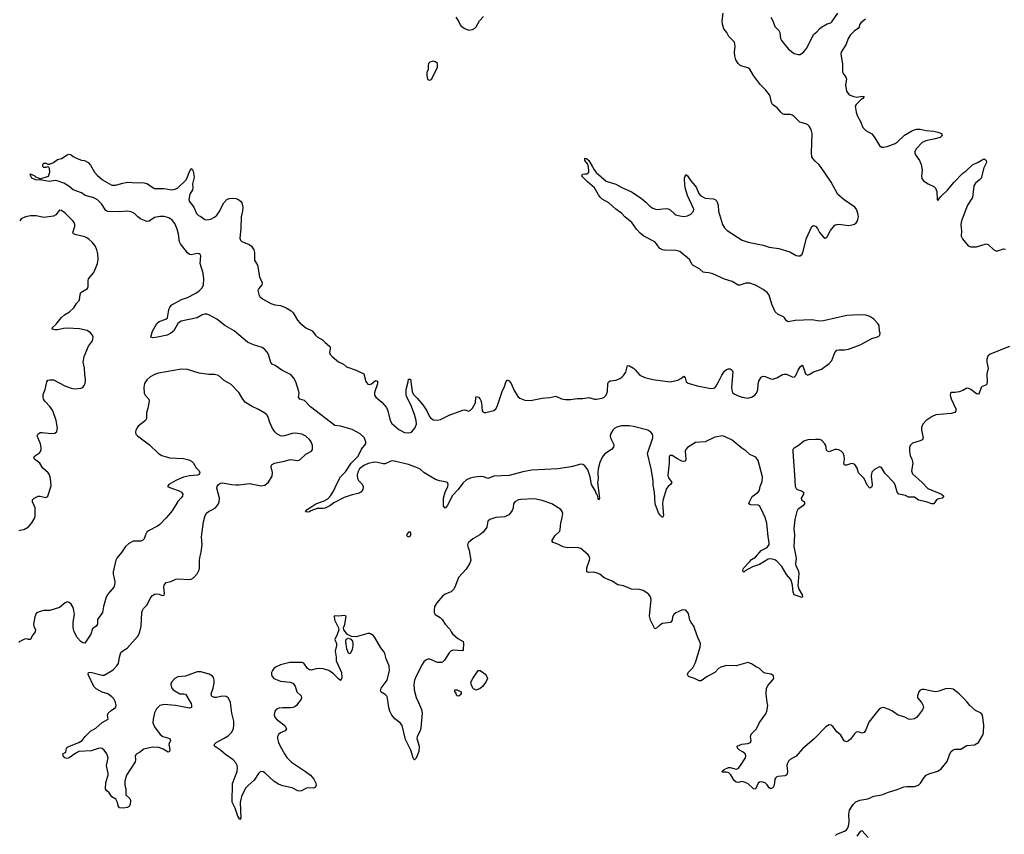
# Model space of a CAD drawing. Header units: inches. Extents: x 1694897 to 1849880, y 907231 to 1017944.
# Tile 117 of 171: x 1787740 to 1797897, y 958642 to 967043. Entities that reach past the tile are written whole.
import ezdxf

# ---------------------------------------------------------------- set-up
doc = ezdxf.new("R2010")
doc.units = ezdxf.units.IN
doc.header["$MEASUREMENT"] = 0
for name, color, linetype in [('B7985', 7, 'Continuous'), ('B7986', 7, 'Continuous'), ('B7995', 7, 'Continuous'), ('B7996', 7, 'Continuous')]:
    doc.layers.add(name, color=color, linetype=linetype)

msp = doc.modelspace()

# ---------------------------------------------------------------- linework, layer by layer
at = {"layer": 'B7985', "color": 6, "elevation": 800}
for points in [[(1789502, 960000), (1789507, 959990), (1789513, 959970), (1789511, 959949), (1789490, 959941), (1789347, 959970), (1789230, 959979), (1789187, 959970), (1789150, 959936), (1789130, 959893), (1789115, 959830), (1789114, 959790), (1789130, 959750), (1789190, 959670), (1789217, 959650), (1789288, 959628), (1789295, 959610), (1789279, 959570), (1789287, 959513), (1789285, 959495), (1789270, 959488), (1789219, 959519), (1789176, 959536), (1789110, 959540), (1789021, 959519), (1788976, 959484), (1788948, 959470), (1788939, 959461), (1788930, 959450), (1788934, 959410), (1788931, 959390), (1788841, 959250), (1788824, 959190), (1788824, 959150), (1788836, 959110), (1788835, 959050), (1788875, 959010), (1788884, 958990), (1788878, 958950), (1788869, 958930), (1788850, 958917), (1788810, 958912), (1788770, 958916), (1788756, 958936), (1788747, 958970), (1788730, 959005), (1788689, 959029), (1788661, 959070), (1788634, 959094), (1788624, 959110), (1788630, 959177), (1788654, 959250), (1788654, 959270), (1788635, 959350), (1788652, 959430), (1788640, 959470), (1788610, 959511), (1788590, 959525), (1788569, 959529), (1788550, 959527), (1788477, 959503), (1788350, 959495), (1788320, 959480), (1788251, 959430), (1788230, 959424), (1788206, 959430), (1788189, 959451), (1788185, 959470), (1788215, 959490), (1788223, 959530), (1788236, 959544), (1788350, 959587), (1788385, 959610), (1788416, 959650), (1788470, 959706), (1788524, 959736), (1788590, 959794), (1788651, 959830), (1788645, 959870), (1788651, 959890), (1788682, 959918), (1788729, 959951), (1788734, 959970), (1788727, 960000)], [(1790000, 958812), (1789990, 958830), (1789962, 958910), (1789932, 958972), (1789935, 959165), (1789983, 959290), (1789986, 959330), (1789983, 959350), (1789970, 959380), (1789941, 959410), (1789863, 959463), (1789810, 959509), (1789751, 959551), (1789750, 959570), (1789767, 959590), (1789850, 959632), (1789890, 959658), (1789923, 959690), (1789944, 959730), (1789950, 959770), (1789948, 959810), (1789929, 959890), (1789913, 960000)]]:
    msp.add_lwpolyline(points, dxfattribs=at)
at = {"layer": 'B7986', "color": 6}
for points, elevation in [([(1790000, 963794), (1789953, 963833), (1789857, 963890), (1789775, 963955), (1789697, 963997), (1789670, 964007), (1789650, 964006), (1789622, 963998), (1789570, 963968), (1789407, 963933), (1789371, 963909), (1789330, 963835), (1789299, 963810), (1789260, 963790), (1789162, 963770), (1789110, 963763), (1789093, 963770), (1789110, 963831), (1789153, 963910), (1789180, 963930), (1789247, 963953), (1789265, 963970), (1789277, 964050), (1789290, 964080), (1789310, 964101), (1789410, 964158), (1789470, 964179), (1789556, 964224), (1789592, 964248), (1789622, 964278), (1789637, 964310), (1789640, 964370), (1789631, 964430), (1789603, 964530), (1789607, 964607), (1789600, 964620), (1789590, 964629), (1789570, 964631), (1789510, 964619), (1789490, 964623), (1789470, 964638), (1789397, 964730), (1789388, 964752), (1789377, 964830), (1789364, 964884), (1789340, 964940), (1789314, 964974), (1789279, 964999), (1789230, 965014), (1789186, 965014), (1789130, 965003), (1789076, 964964), (1789050, 964961), (1788987, 964990), (1788958, 965010), (1788924, 965044), (1788890, 965063), (1788850, 965067), (1788770, 965062), (1788650, 965064), (1788630, 965076), (1788583, 965143), (1788544, 965184), (1788505, 965205), (1788415, 965230), (1788376, 965256), (1788290, 965289), (1788247, 965327), (1788196, 965356), (1788138, 965378), (1788110, 965384), (1788045, 965375), (1787967, 965387), (1787907, 965390), (1787864, 965410), (1787853, 965430), (1787847, 965453), (1787890, 965436), (1787904, 965424), (1787942, 965410), (1787950, 965402), (1788038, 965430), (1788049, 965470), (1788047, 965507), (1788042, 965522), (1788030, 965526), (1788010, 965518), (1787990, 965518), (1787978, 965530), (1787978, 965550), (1787983, 965557), (1787990, 965562), (1788010, 965562), (1788030, 965552), (1788047, 965553), (1788090, 965571), (1788130, 965603), (1788170, 965611), (1788230, 965651), (1788250, 965658), (1788270, 965651), (1788293, 965633), (1788333, 965613), (1788376, 965596), (1788407, 965590), (1788446, 965570), (1788470, 965542), (1788512, 965470), (1788540, 965440), (1788593, 965393), (1788690, 965337), (1788730, 965335), (1788790, 965354), (1788850, 965366), (1788950, 965360), (1789010, 965365), (1789050, 965354), (1789130, 965303), (1789230, 965304), (1789310, 965290), (1789345, 965295), (1789370, 965308), (1789452, 965388), (1789468, 965412), (1789490, 965476), (1789510, 965508), (1789520, 965500), (1789530, 965481), (1789538, 965418), (1789524, 965350), (1789527, 965310), (1789522, 965290), (1789495, 965245), (1789484, 965190), (1789489, 965170), (1789536, 965110), (1789563, 965044), (1789583, 965023), (1789610, 965012), (1789650, 964983), (1789670, 964979), (1789710, 964987), (1789750, 965008), (1789773, 965027), (1789797, 965063), (1789845, 965155), (1789877, 965190), (1789900, 965200), (1789930, 965203), (1789970, 965198), (1789996, 965190), (1790000, 965186)], 700), ([(1787730, 961776), (1787790, 961789), (1787830, 961814), (1787865, 961855), (1787895, 961905), (1787899, 961930), (1787899, 962010), (1787872, 962070), (1787871, 962090), (1787888, 962110), (1787930, 962129), (1787950, 962129), (1788010, 962117), (1788030, 962128), (1788063, 962237), (1788058, 962310), (1788047, 962350), (1788033, 962370), (1787979, 962419), (1787946, 962470), (1787892, 962510), (1787884, 962530), (1787903, 962550), (1787943, 962577), (1787954, 962590), (1787961, 962610), (1787962, 962630), (1787953, 962670), (1787921, 962750), (1787929, 962771), (1787950, 962786), (1787973, 962787), (1788066, 962774), (1788101, 962779), (1788123, 962797), (1788131, 962829), (1788117, 962910), (1788080, 963010), (1788053, 963050), (1787998, 963110), (1787986, 963130), (1787981, 963150), (1787983, 963177), (1788003, 963230), (1788018, 963310), (1788030, 963324), (1788049, 963330), (1788090, 963328), (1788206, 963266), (1788270, 963243), (1788310, 963237), (1788370, 963244), (1788390, 963250), (1788406, 963270), (1788414, 963290), (1788419, 963330), (1788411, 963389), (1788409, 963449), (1788395, 963510), (1788397, 963530), (1788406, 963570), (1788450, 963676), (1788492, 963730), (1788497, 963770), (1788490, 963790), (1788470, 963815), (1788437, 963837), (1788355, 963855), (1788230, 963863), (1788190, 963858), (1788130, 963844), (1788103, 963843), (1788074, 963850), (1788079, 963870), (1788116, 963904), (1788170, 963972), (1788201, 963999), (1788253, 964030), (1788297, 964070), (1788325, 964115), (1788357, 964150), (1788362, 964210), (1788371, 964229), (1788438, 964270), (1788446, 964290), (1788446, 964350), (1788451, 964370), (1788503, 964437), (1788523, 964477), (1788543, 964530), (1788550, 964570), (1788547, 964630), (1788536, 964670), (1788517, 964710), (1788488, 964748), (1788457, 964777), (1788434, 964794), (1788410, 964804), (1788323, 964823), (1788296, 964836), (1788289, 964850), (1788310, 964910), (1788309, 964930), (1788302, 964950), (1788288, 964970), (1788210, 965048), (1788170, 965076), (1788150, 965080), (1788114, 965030), (1788090, 965018), (1787990, 965004), (1787910, 965020), (1787850, 965020), (1787798, 965010), (1787756, 964990), (1787740, 964970)], 800), ([(1790000, 963197), (1789921, 963281), (1789850, 963323), (1789790, 963375), (1789750, 963385), (1789690, 963384), (1789590, 963396), (1789470, 963434), (1789410, 963440), (1789170, 963399), (1789130, 963384), (1789083, 963357), (1789052, 963330), (1789037, 963310), (1789028, 963290), (1789021, 963250), (1789023, 963190), (1789034, 963170), (1789071, 963131), (1789076, 963110), (1789062, 963038), (1789047, 962990), (1789049, 962930), (1789037, 962910), (1788962, 962850), (1788950, 962834), (1788939, 962810), (1788935, 962790), (1788939, 962770), (1788954, 962750), (1789078, 962658), (1789170, 962570), (1789207, 962550), (1789250, 962534), (1789290, 962525), (1789430, 962518), (1789484, 962504), (1789511, 962491), (1789533, 962470), (1789561, 962421), (1789590, 962390), (1789598, 962370), (1789596, 962364), (1789588, 962352), (1789574, 962346), (1789490, 962339), (1789430, 962325), (1789352, 962290), (1789279, 962250), (1789265, 962230), (1789305, 962210), (1789385, 962185), (1789410, 962170), (1789421, 962150), (1789418, 962130), (1789407, 962113), (1789370, 962074), (1789324, 961996), (1789298, 961962), (1789250, 961904), (1789184, 961836), (1789161, 961819), (1789070, 961773), (1789050, 961757), (1789036, 961730), (1789025, 961690), (1789008, 961672), (1788990, 961666), (1788910, 961666), (1788863, 961637), (1788830, 961609), (1788790, 961547), (1788743, 961490), (1788733, 961470), (1788703, 961350), (1788704, 961324), (1788722, 961250), (1788719, 961210), (1788710, 961190), (1788650, 961119), (1788632, 961088), (1788604, 960990), (1788593, 960930), (1788544, 960856), (1788543, 960810), (1788529, 960790), (1788490, 960761), (1788474, 960706), (1788418, 960622), (1788410, 960614), (1788390, 960617), (1788369, 960630), (1788333, 960670), (1788301, 960730), (1788291, 960770), (1788292, 960830), (1788305, 960910), (1788299, 960950), (1788290, 960981), (1788270, 961016), (1788250, 961033), (1788230, 961039), (1788210, 961030), (1788150, 960982), (1788050, 960951), (1787990, 960950), (1787950, 960941), (1787924, 960930), (1787910, 960919), (1787896, 960884), (1787882, 960810), (1787885, 960790), (1787902, 960750), (1787900, 960730), (1787868, 960690), (1787852, 960650), (1787830, 960650), (1787810, 960657), (1787790, 960655), (1787740, 960630), (1787730, 960621)], 800), ([(1788727, 960000), (1788725, 960010), (1788710, 960038), (1788690, 960060), (1788650, 960090), (1788589, 960109), (1788530, 960143), (1788506, 960166), (1788446, 960290), (1788450, 960310), (1788470, 960313), (1788590, 960283), (1788610, 960284), (1788654, 960306), (1788703, 960337), (1788742, 960378), (1788758, 960402), (1788768, 960470), (1788784, 960516), (1788805, 960535), (1788850, 960562), (1788962, 960690), (1788979, 960730), (1788992, 960788), (1789001, 960930), (1789006, 960950), (1789017, 960970), (1789053, 961010), (1789090, 961081), (1789110, 961106), (1789130, 961118), (1789150, 961122), (1789178, 961118), (1789210, 961105), (1789230, 961107), (1789233, 961127), (1789226, 961190), (1789229, 961210), (1789250, 961237), (1789299, 961250), (1789350, 961274), (1789370, 961278), (1789490, 961269), (1789510, 961272), (1789533, 961287), (1789569, 961329), (1789592, 961368), (1789595, 961385), (1789596, 961470), (1789601, 961510), (1789613, 961550), (1789621, 961630), (1789615, 961710), (1789637, 961863), (1789654, 961930), (1789667, 961953), (1789689, 961971), (1789730, 961990), (1789759, 962010), (1789789, 962050), (1789796, 962070), (1789801, 962110), (1789775, 962210), (1789777, 962230), (1789791, 962249), (1789810, 962262), (1789830, 962266), (1789928, 962248), (1789970, 962245), (1790000, 962246)], 800), ([(1789913, 960000), (1789912, 960010), (1789890, 960050), (1789870, 960062), (1789830, 960066), (1789770, 960051), (1789750, 960053), (1789724, 960064), (1789718, 960070), (1789714, 960090), (1789734, 960150), (1789745, 960205), (1789747, 960230), (1789740, 960260), (1789730, 960273), (1789693, 960293), (1789610, 960318), (1789570, 960319), (1789450, 960273), (1789370, 960266), (1789341, 960250), (1789305, 960210), (1789300, 960190), (1789301, 960170), (1789308, 960150), (1789324, 960130), (1789390, 960092), (1789434, 960090), (1789450, 960086), (1789458, 960078), (1789502, 960000)], 800)]:
    msp.add_lwpolyline(points, dxfattribs=dict(at, elevation=elevation))
at = {"layer": 'B7995', "color": 6, "elevation": 800}
for points in [[(1790617, 960000), (1790594, 959970), (1790580, 959960), (1790560, 959950), (1790535, 959945), (1790453, 959947), (1790416, 959944), (1790389, 959931), (1790372, 959910), (1790366, 959870), (1790373, 959850), (1790389, 959830), (1790464, 959770), (1790481, 959750), (1790491, 959730), (1790479, 959710), (1790431, 959689), (1790408, 959672), (1790399, 959650), (1790399, 959630), (1790408, 959590), (1790426, 959550), (1790470, 959470), (1790494, 959434), (1790544, 959384), (1790689, 959290), (1790740, 959250), (1790773, 959210), (1790793, 959170), (1790798, 959150), (1790792, 959128), (1790770, 959119), (1790710, 959121), (1790690, 959115), (1790647, 959090), (1790630, 959086), (1790610, 959089), (1790550, 959122), (1790450, 959141), (1790410, 959157), (1790366, 959186), (1790270, 959276), (1790250, 959286), (1790230, 959288), (1790217, 959283), (1790203, 959270), (1790160, 959200), (1790099, 959150), (1790070, 959119), (1790027, 959030), (1790014, 958970), (1790020, 958810), (1790010, 958795), (1790000, 958812)], [(1791854, 960000), (1791886, 959930), (1791891, 959890), (1791879, 959741), (1791870, 959710), (1791840, 959650), (1791835, 959630), (1791860, 959550), (1791857, 959497), (1791830, 959427), (1791812, 959410), (1791809, 959410), (1791798, 959430), (1791773, 959510), (1791720, 959620), (1791684, 959764), (1791668, 959788), (1791610, 959831), (1791578, 959870), (1791559, 959910), (1791547, 959950), (1791540, 960000)], [(1797041, 960000), (1797058, 959978), (1797063, 959950), (1797054, 959926), (1797011, 959869), (1796992, 959848), (1796970, 959833), (1796934, 959826), (1796910, 959830), (1796870, 959850), (1796794, 959874), (1796744, 959910), (1796708, 959930), (1796652, 959948), (1796630, 959945), (1796610, 959934), (1796590, 959913), (1796501, 959799), (1796470, 959719), (1796450, 959692), (1796430, 959684), (1796390, 959697), (1796370, 959694), (1796350, 959677), (1796310, 959624), (1796290, 959606), (1796270, 959596), (1796245, 959605), (1796210, 959664), (1796170, 959700), (1796130, 959750), (1796110, 959766), (1796090, 959771), (1796056, 959750), (1795939, 959630), (1795816, 959524), (1795751, 959449), (1795688, 959412), (1795670, 959397), (1795658, 959370), (1795655, 959350), (1795661, 959290), (1795656, 959264), (1795648, 959252), (1795634, 959246), (1795563, 959237), (1795550, 959233), (1795538, 959222), (1795530, 959210), (1795524, 959150), (1795510, 959121), (1795490, 959112), (1795470, 959121), (1795450, 959153), (1795430, 959172), (1795410, 959181), (1795390, 959184), (1795370, 959179), (1795358, 959170), (1795330, 959106), (1795310, 959109), (1795250, 959164), (1795204, 959184), (1795190, 959187), (1795150, 959177), (1795130, 959179), (1795110, 959195), (1795076, 959256), (1795055, 959275), (1795030, 959283), (1794990, 959283), (1794982, 959290), (1795008, 959310), (1795050, 959329), (1795070, 959330), (1795130, 959314), (1795150, 959321), (1795177, 959350), (1795227, 959430), (1795232, 959450), (1795224, 959470), (1795202, 959490), (1795165, 959510), (1795144, 959530), (1795141, 959550), (1795190, 959571), (1795250, 959578), (1795280, 959590), (1795284, 959610), (1795280, 959650), (1795286, 959674), (1795341, 959730), (1795370, 959795), (1795436, 959884), (1795447, 959913), (1795456, 959970), (1795452, 960000)], [(1796154, 958630), (1796170, 958643), (1796250, 958675), (1796270, 958686), (1796280, 958700), (1796290, 958727), (1796298, 958770), (1796293, 958850), (1796301, 958890), (1796338, 958950), (1796364, 958976), (1796406, 958994), (1796490, 959009), (1796550, 959034), (1796633, 959047), (1796703, 959077), (1796790, 959102), (1796859, 959130), (1796890, 959135), (1796970, 959135), (1797010, 959150), (1797031, 959170), (1797071, 959229), (1797090, 959250), (1797130, 959270), (1797210, 959293), (1797244, 959316), (1797308, 959392), (1797336, 959470), (1797350, 959495), (1797368, 959512), (1797390, 959520), (1797450, 959521), (1797510, 959556), (1797590, 959565), (1797630, 959590), (1797680, 959670), (1797683, 959690), (1797686, 959770), (1797671, 959871), (1797658, 959890), (1797600, 959920), (1797542, 959970), (1797518, 960000)], [(1796491, 958610), (1796430, 958677), (1796410, 958671), (1796376, 958624)]]:
    msp.add_lwpolyline(points, dxfattribs=at)
at = {"layer": 'B7996', "color": 6}
for points, elevation in [([(1790000, 965186), (1790019, 965170), (1790030, 965153), (1790041, 965110), (1790038, 965070), (1790023, 965010), (1790020, 964890), (1790012, 964790), (1790019, 964770), (1790030, 964755), (1790106, 964726), (1790130, 964707), (1790154, 964670), (1790161, 964641), (1790163, 964563), (1790192, 964510), (1790215, 964390), (1790241, 964330), (1790238, 964310), (1790207, 964270), (1790198, 964250), (1790205, 964210), (1790217, 964190), (1790245, 964165), (1790330, 964117), (1790370, 964104), (1790430, 964096), (1790490, 964070), (1790541, 964041), (1790560, 964020), (1790605, 963945), (1790630, 963918), (1790690, 963865), (1790756, 963836), (1790791, 963790), (1790810, 963774), (1790863, 963743), (1790890, 963713), (1790937, 963677), (1790943, 963670), (1790943, 963650), (1790936, 963610), (1790944, 963590), (1790963, 963570), (1791030, 963516), (1791080, 963490), (1791110, 963463), (1791210, 963430), (1791290, 963390), (1791312, 963312), (1791330, 963285), (1791350, 963280), (1791370, 963286), (1791410, 963322), (1791430, 963314), (1791431, 963289), (1791403, 963210), (1791399, 963190), (1791401, 963170), (1791414, 963150), (1791477, 963097), (1791522, 963042), (1791538, 963010), (1791561, 962910), (1791579, 962879), (1791650, 962816), (1791710, 962786), (1791750, 962781), (1791770, 962785), (1791786, 962794), (1791817, 962830), (1791832, 962870), (1791829, 962910), (1791813, 962973), (1791775, 963070), (1791742, 963130), (1791726, 963170), (1791726, 963230), (1791747, 963310), (1791750, 963336), (1791770, 963336), (1791790, 963210), (1791800, 963180), (1791841, 963141), (1791900, 963070), (1791941, 963010), (1791968, 962950), (1791977, 962937), (1791990, 962925), (1792010, 962917), (1792050, 962914), (1792080, 962920), (1792170, 962965), (1792310, 963017), (1792330, 963019), (1792370, 963007), (1792390, 963015), (1792410, 963035), (1792442, 963090), (1792446, 963150), (1792450, 963157), (1792471, 963151), (1792491, 963131), (1792497, 963117), (1792505, 963090), (1792510, 963010), (1792519, 962999), (1792530, 962992), (1792550, 962991), (1792630, 963013), (1792651, 963029), (1792666, 963054), (1792717, 963210), (1792741, 963259), (1792755, 963305), (1792770, 963328), (1792790, 963319), (1792810, 963292), (1792839, 963219), (1792877, 963157), (1792899, 963139), (1792950, 963120), (1793010, 963115), (1793130, 963140), (1793210, 963145), (1793270, 963161), (1793330, 963133), (1793370, 963125), (1793426, 963126), (1793490, 963138), (1793550, 963136), (1793610, 963148), (1793669, 963129), (1793690, 963128), (1793750, 963140), (1793770, 963151), (1793790, 963170), (1793802, 963210), (1793808, 963290), (1793814, 963306), (1793830, 963319), (1793893, 963327), (1793930, 963341), (1793950, 963355), (1793970, 963373), (1793993, 963407), (1794010, 963476), (1794030, 963474), (1794070, 963448), (1794090, 963432), (1794137, 963377), (1794190, 963352), (1794270, 963334), (1794450, 963310), (1794530, 963325), (1794559, 963341), (1794590, 963367), (1794606, 963350), (1794616, 963310), (1794634, 963294), (1794727, 963267), (1794870, 963238), (1794898, 963242), (1794910, 963247), (1794921, 963259), (1794950, 963308), (1794982, 963378), (1795010, 963420), (1795030, 963436), (1795050, 963444), (1795070, 963443), (1795090, 963430), (1795098, 963410), (1795084, 963250), (1795089, 963210), (1795096, 963196), (1795110, 963184), (1795150, 963164), (1795192, 963150), (1795250, 963141), (1795290, 963151), (1795322, 963170), (1795342, 963190), (1795355, 963225), (1795356, 963284), (1795364, 963316), (1795390, 963355), (1795410, 963366), (1795430, 963363), (1795490, 963339), (1795510, 963337), (1795551, 963350), (1795610, 963383), (1795630, 963389), (1795650, 963387), (1795710, 963360), (1795730, 963358), (1795746, 963374), (1795770, 963430), (1795790, 963464), (1795810, 963479), (1795823, 963463), (1795847, 963390), (1795870, 963378), (1795890, 963386), (1795930, 963413), (1796010, 963440), (1796090, 963496), (1796119, 963530), (1796147, 963610), (1796170, 963635), (1796190, 963640), (1796250, 963638), (1796290, 963646), (1796410, 963690), (1796530, 963755), (1796589, 963771), (1796601, 963779), (1796614, 963790), (1796616, 963810), (1796610, 963830), (1796605, 963890), (1796592, 963910), (1796550, 963954), (1796510, 963983), (1796470, 963997), (1796430, 963999), (1796330, 963997), (1796271, 963991), (1796030, 963936), (1795990, 963935), (1795910, 963949), (1795740, 963940), (1795667, 963927), (1795650, 963939), (1795629, 963970), (1795618, 963978), (1795564, 964004), (1795534, 964030), (1795497, 964110), (1795470, 964202), (1795449, 964230), (1795410, 964260), (1795330, 964304), (1795270, 964325), (1795230, 964327), (1795170, 964307), (1795150, 964306), (1795090, 964342), (1795010, 964368), (1794890, 964422), (1794850, 964434), (1794810, 964435), (1794790, 964441), (1794754, 964474), (1794687, 964507), (1794677, 964517), (1794648, 964570), (1794550, 964651), (1794510, 964664), (1794390, 964666), (1794370, 964671), (1794345, 964685), (1794323, 964710), (1794310, 964733), (1794290, 964752), (1794179, 964810), (1794140, 964840), (1794102, 964882), (1794054, 964950), (1793983, 965010), (1793948, 965048), (1793889, 965089), (1793816, 965156), (1793750, 965192), (1793730, 965209), (1793710, 965236), (1793669, 965310), (1793598, 965370), (1793540, 965430), (1793545, 965450), (1793570, 965455), (1793590, 965452), (1793602, 965458), (1793610, 965470), (1793611, 965491), (1793603, 965543), (1793596, 965556), (1793569, 965590), (1793570, 965616), (1793587, 965613), (1793611, 965590), (1793650, 965527), (1793661, 965501), (1793686, 965466), (1793790, 965379), (1793890, 965347), (1793950, 965312), (1794050, 965269), (1794150, 965202), (1794200, 965160), (1794239, 965119), (1794270, 965098), (1794310, 965086), (1794410, 965095), (1794430, 965093), (1794450, 965082), (1794490, 965043), (1794510, 965032), (1794550, 965019), (1794590, 965015), (1794630, 965022), (1794662, 965038), (1794690, 965070), (1794695, 965090), (1794630, 965230), (1794605, 965310), (1794597, 965390), (1794598, 965410), (1794610, 965445), (1794630, 965434), (1794663, 965383), (1794709, 965330), (1794721, 965310), (1794744, 965250), (1794765, 965225), (1794810, 965203), (1794897, 965197), (1794913, 965190), (1794930, 965172), (1794944, 965130), (1794948, 965070), (1794989, 964930), (1795010, 964896), (1795039, 964870), (1795194, 964770), (1795254, 964750), (1795410, 964719), (1795470, 964696), (1795570, 964684), (1795683, 964650), (1795750, 964612), (1795770, 964607), (1795791, 964609), (1795810, 964626), (1795818, 964642), (1795856, 964790), (1795910, 964910), (1795930, 964920), (1795950, 964913), (1795969, 964890), (1795990, 964848), (1796010, 964823), (1796030, 964800), (1796050, 964791), (1796070, 964804), (1796104, 964870), (1796150, 964923), (1796170, 964932), (1796190, 964934), (1796290, 964920), (1796326, 964926), (1796350, 964934), (1796370, 964948), (1796382, 964970), (1796391, 965009), (1796390, 965030), (1796380, 965070), (1796370, 965092), (1796356, 965110), (1796245, 965185), (1796179, 965239), (1796110, 965367), (1796000, 965530), (1795985, 965550), (1795944, 965584), (1795921, 965610), (1795913, 965630), (1795908, 965670), (1795914, 965870), (1795904, 965910), (1795884, 965944), (1795870, 965959), (1795850, 965969), (1795786, 965986), (1795730, 966046), (1795710, 966059), (1795690, 966064), (1795630, 966065), (1795610, 966074), (1795591, 966090), (1795553, 966133), (1795506, 966170), (1795495, 966190), (1795483, 966250), (1795473, 966270), (1795436, 966316), (1795381, 966370), (1795309, 966469), (1795273, 966533), (1795250, 966546), (1795190, 966563), (1795170, 966574), (1795150, 966592), (1795129, 966630), (1795116, 966670), (1795114, 966710), (1795120, 966770), (1795113, 966810), (1795054, 966870), (1795033, 966910), (1795003, 966950), (1794990, 966997), (1794988, 967030), (1794996, 967110)], 700), ([(1792239, 967070), (1792268, 967028), (1792284, 966990), (1792295, 966975), (1792330, 966951), (1792370, 966936), (1792410, 966941), (1792430, 966951), (1792450, 966971), (1792483, 967030), (1792525, 967075)], 800), ([(1795490, 967070), (1795510, 967030), (1795530, 966972), (1795571, 966931), (1795582, 966910), (1795587, 966850), (1795598, 966830), (1795670, 966739), (1795730, 966696), (1795770, 966684), (1795790, 966686), (1795827, 966710), (1795860, 966750), (1795930, 966892), (1795963, 966917), (1795990, 966950), (1796010, 966966), (1796070, 966999), (1796108, 967012), (1796118, 967022), (1796180, 967110)], 700), ([(1796465, 967050), (1796418, 967010), (1796403, 966990), (1796399, 966970), (1796388, 966952), (1796350, 966930), (1796310, 966887), (1796287, 966850), (1796264, 966790), (1796213, 966710), (1796211, 966690), (1796226, 966586), (1796229, 966509), (1796235, 966490), (1796262, 966450), (1796268, 966430), (1796260, 966370), (1796270, 966305), (1796297, 966270), (1796345, 966250), (1796374, 966246), (1796430, 966254), (1796450, 966250), (1796439, 966230), (1796421, 966219), (1796370, 966170), (1796360, 966150), (1796370, 966090), (1796384, 966050), (1796413, 965993), (1796438, 965930), (1796470, 965900), (1796530, 965866), (1796556, 965836), (1796610, 965745), (1796630, 965730), (1796649, 965729), (1796690, 965736), (1796770, 965768), (1796790, 965781), (1796866, 965854), (1796950, 965900), (1796990, 965914), (1797030, 965914), (1797090, 965902), (1797170, 965893), (1797210, 965885), (1797248, 965870), (1797256, 965850), (1797234, 965830), (1797185, 965815), (1797086, 965794), (1797050, 965778), (1796990, 965716), (1796975, 965685), (1796974, 965670), (1796981, 965650), (1797021, 965590), (1797039, 965550), (1797048, 965490), (1797043, 965430), (1797045, 965405), (1797062, 965382), (1797110, 965349), (1797170, 965322), (1797187, 965307), (1797200, 965270), (1797203, 965190), (1797210, 965178), (1797241, 965219), (1797310, 965285), (1797377, 965363), (1797470, 965459), (1797500, 965480), (1797570, 965546), (1797627, 965573), (1797670, 965599), (1797690, 965607), (1797701, 965601), (1797710, 965591), (1797712, 965570), (1797686, 965514), (1797657, 965410), (1797642, 965390), (1797601, 965359), (1797581, 965330), (1797568, 965210), (1797516, 965130), (1797455, 964970), (1797449, 964930), (1797455, 964865), (1797452, 964812), (1797464, 964784), (1797525, 964710), (1797550, 964699), (1797610, 964700), (1797710, 964730), (1797730, 964725), (1797790, 964670), (1797810, 964660), (1797830, 964660), (1797890, 964679), (1797910, 964677)], 700), ([(1797950, 963672), (1797750, 963595), (1797726, 963574), (1797718, 963542), (1797718, 963510), (1797731, 963450), (1797716, 963390), (1797719, 963310), (1797715, 963285), (1797707, 963273), (1797670, 963260), (1797659, 963250), (1797639, 963190), (1797630, 963182), (1797610, 963186), (1797550, 963230), (1797530, 963240), (1797510, 963242), (1797470, 963218), (1797430, 963205), (1797390, 963197), (1797350, 963198), (1797343, 963190), (1797340, 963170), (1797348, 963132), (1797396, 963030), (1797397, 963010), (1797388, 962992), (1797350, 962981), (1797192, 962968), (1797153, 962950), (1797090, 962910), (1797057, 962870), (1797044, 962836), (1797044, 962810), (1797061, 962730), (1797058, 962722), (1797049, 962711), (1797030, 962701), (1796950, 962675), (1796926, 962650), (1796920, 962630), (1796919, 962590), (1796926, 962550), (1796943, 962510), (1796952, 962470), (1796940, 962390), (1796950, 962359), (1797050, 962271), (1797109, 962209), (1797250, 962151), (1797273, 962130), (1797256, 962110), (1797219, 962101), (1797197, 962090), (1797170, 962049), (1797150, 962050), (1797090, 962072), (1797010, 962087), (1796970, 962118), (1796910, 962120), (1796876, 962136), (1796810, 962151), (1796790, 962170), (1796770, 962247), (1796757, 962270), (1796665, 962365), (1796630, 962424), (1796610, 962432), (1796557, 962403), (1796530, 962378), (1796524, 962336), (1796534, 962246), (1796530, 962226), (1796510, 962213), (1796482, 962242), (1796451, 962311), (1796393, 962370), (1796378, 962418), (1796354, 962454), (1796330, 962466), (1796310, 962464), (1796270, 962448), (1796249, 962450), (1796242, 962470), (1796248, 962510), (1796245, 962545), (1796233, 962573), (1796213, 962593), (1796190, 962606), (1796170, 962610), (1796150, 962609), (1796090, 962587), (1796072, 962592), (1796064, 962604), (1796056, 962650), (1796046, 962670), (1796010, 962705), (1795990, 962713), (1795950, 962715), (1795871, 962709), (1795830, 962697), (1795771, 962649), (1795730, 962625), (1795717, 962610), (1795714, 962586), (1795734, 962350), (1795738, 962230), (1795748, 962208), (1795759, 962199), (1795803, 962183), (1795827, 962170), (1795825, 962150), (1795801, 962110), (1795806, 962090), (1795835, 962070), (1795835, 962050), (1795818, 962030), (1795767, 961990), (1795755, 961970), (1795735, 961890), (1795727, 961793), (1795732, 961730), (1795726, 961610), (1795750, 961490), (1795743, 961430), (1795746, 961410), (1795770, 961366), (1795778, 961330), (1795766, 961206), (1795776, 961170), (1795810, 961110), (1795815, 961090), (1795810, 961083), (1795730, 961112), (1795718, 961138), (1795711, 961210), (1795703, 961250), (1795693, 961270), (1795650, 961320), (1795602, 961402), (1795550, 961459), (1795530, 961474), (1795490, 961484), (1795461, 961479), (1795370, 961424), (1795299, 961401), (1795222, 961358), (1795210, 961346), (1795204, 961350), (1795201, 961370), (1795211, 961390), (1795270, 961455), (1795290, 961475), (1795330, 961501), (1795390, 961567), (1795450, 961601), (1795470, 961630), (1795472, 961650), (1795461, 961710), (1795447, 961850), (1795431, 961910), (1795390, 961999), (1795370, 962030), (1795357, 962037), (1795281, 962041), (1795270, 962042), (1795262, 962050), (1795267, 962070), (1795296, 962124), (1795359, 962170), (1795370, 962190), (1795379, 962230), (1795400, 962280), (1795401, 962330), (1795356, 962496), (1795333, 962533), (1795270, 962560), (1795230, 962597), (1795190, 962623), (1795090, 962706), (1795010, 962746), (1794990, 962751), (1794910, 962739), (1794810, 962691), (1794710, 962682), (1794629, 962631), (1794610, 962610), (1794606, 962594), (1794612, 962510), (1794607, 962493), (1794602, 962490), (1794590, 962487), (1794570, 962491), (1794517, 962517), (1794470, 962550), (1794447, 962550), (1794440, 962530), (1794440, 962470), (1794427, 962347), (1794430, 962326), (1794467, 962270), (1794452, 962250), (1794428, 962230), (1794413, 962207), (1794375, 962085), (1794372, 962050), (1794380, 961930), (1794372, 961908), (1794350, 961929), (1794330, 961958), (1794294, 962050), (1794287, 962170), (1794276, 962244), (1794274, 962290), (1794253, 962410), (1794217, 962570), (1794270, 962730), (1794272, 962750), (1794267, 962770), (1794252, 962790), (1794218, 962810), (1794070, 962849), (1794026, 962854), (1793947, 962853), (1793899, 962841), (1793879, 962830), (1793858, 962810), (1793834, 962770), (1793830, 962750), (1793833, 962730), (1793864, 962670), (1793870, 962650), (1793867, 962633), (1793843, 962610), (1793775, 962565), (1793747, 962533), (1793724, 962476), (1793708, 962412), (1793703, 962370), (1793706, 962310), (1793700, 962270), (1793720, 962110), (1793710, 962092), (1793701, 962141), (1793690, 962149), (1793679, 962179), (1793639, 962250), (1793624, 962330), (1793601, 962401), (1793570, 962442), (1793550, 962456), (1793530, 962458), (1793430, 962433), (1793290, 962410), (1793023, 962397), (1792930, 962380), (1792790, 962343), (1792630, 962337), (1792590, 962317), (1792570, 962313), (1792527, 962327), (1792490, 962332), (1792434, 962326), (1792386, 962314), (1792350, 962297), (1792310, 962263), (1792262, 962198), (1792205, 962135), (1792150, 962031), (1792130, 962006), (1792110, 962027), (1792110, 962110), (1792128, 962170), (1792157, 962230), (1792161, 962250), (1792154, 962270), (1792130, 962278), (1792070, 962286), (1792030, 962301), (1791970, 962334), (1791910, 962373), (1791870, 962409), (1791850, 962419), (1791750, 962454), (1791590, 962492), (1791570, 962490), (1791510, 962461), (1791490, 962461), (1791430, 962478), (1791401, 962479), (1791335, 962465), (1791290, 962447), (1791246, 962410), (1791230, 962383), (1791222, 962350), (1791226, 962310), (1791235, 962290), (1791272, 962252), (1791284, 962230), (1791284, 962210), (1791276, 962190), (1791258, 962170), (1791230, 962156), (1791170, 962143), (1791086, 962114), (1790979, 962061), (1790939, 962030), (1790890, 962007), (1790870, 962002), (1790810, 962003), (1790742, 961978), (1790730, 961969), (1790704, 961964), (1790690, 961966), (1790687, 961970), (1790706, 961990), (1790762, 962030), (1790793, 962050), (1790880, 962080), (1790917, 962103), (1790947, 962133), (1790978, 962182), (1791010, 962258), (1791049, 962330), (1791101, 962379), (1791158, 962470), (1791230, 962542), (1791267, 962613), (1791310, 962669), (1791312, 962690), (1791293, 962733), (1791251, 962771), (1791170, 962816), (1791050, 962851), (1790990, 962859), (1790740, 963050), (1790677, 963117), (1790630, 963131), (1790615, 963150), (1790622, 963190), (1790619, 963210), (1790588, 963308), (1790567, 963347), (1790548, 963370), (1790526, 963386), (1790443, 963430), (1790376, 963476), (1790343, 963490), (1790330, 963508), (1790306, 963590), (1790294, 963614), (1790270, 963642), (1790242, 963662), (1790153, 963690), (1790090, 963719), (1790000, 963794)], 700), ([(1790000, 962246), (1790030, 962248), (1790110, 962260), (1790230, 962237), (1790270, 962243), (1790305, 962275), (1790343, 962336), (1790346, 962374), (1790335, 962430), (1790337, 962450), (1790343, 962457), (1790369, 962471), (1790470, 962490), (1790530, 962507), (1790610, 962498), (1790630, 962504), (1790690, 962561), (1790750, 962594), (1790759, 962610), (1790760, 962650), (1790746, 962690), (1790730, 962715), (1790690, 962749), (1790650, 962767), (1790590, 962779), (1790550, 962777), (1790470, 962750), (1790450, 962748), (1790430, 962751), (1790392, 962772), (1790372, 962792), (1790348, 962828), (1790320, 962890), (1790303, 962943), (1790288, 962968), (1790270, 962984), (1790204, 963024), (1790130, 963058), (1790070, 963096), (1790041, 963130), (1790008, 963188), (1790000, 963197)], 800), ([(1795452, 960000), (1795441, 960090), (1795444, 960150), (1795461, 960179), (1795507, 960230), (1795518, 960250), (1795516, 960276), (1795492, 960292), (1795430, 960303), (1795410, 960315), (1795370, 960352), (1795330, 960371), (1795290, 960399), (1795250, 960412), (1795130, 960378), (1795030, 960382), (1794974, 960366), (1794950, 960350), (1794910, 960310), (1794830, 960270), (1794770, 960226), (1794750, 960226), (1794702, 960250), (1794639, 960270), (1794628, 960290), (1794635, 960310), (1794682, 960358), (1794710, 960414), (1794760, 960570), (1794763, 960610), (1794728, 960690), (1794695, 960790), (1794665, 960825), (1794654, 960850), (1794638, 960918), (1794612, 960952), (1794590, 960958), (1794570, 960954), (1794510, 960926), (1794487, 960910), (1794475, 960885), (1794469, 960850), (1794454, 960826), (1794370, 960816), (1794342, 960798), (1794310, 960766), (1794290, 960761), (1794247, 960850), (1794237, 960890), (1794254, 961066), (1794247, 961090), (1794230, 961114), (1794210, 961132), (1794170, 961155), (1794130, 961165), (1794050, 961170), (1793970, 961204), (1793910, 961215), (1793850, 961252), (1793770, 961286), (1793723, 961323), (1793696, 961336), (1793664, 961344), (1793610, 961341), (1793590, 961348), (1793590, 961390), (1793618, 961470), (1793620, 961490), (1793613, 961510), (1793603, 961523), (1793553, 961570), (1793528, 961588), (1793490, 961601), (1793390, 961597), (1793345, 961605), (1793290, 961635), (1793244, 961650), (1793230, 961670), (1793259, 961721), (1793310, 961769), (1793316, 961784), (1793323, 961850), (1793337, 961910), (1793342, 961950), (1793337, 961970), (1793322, 961990), (1793230, 962050), (1793130, 962084), (1793050, 962100), (1792910, 962096), (1792884, 962090), (1792847, 962070), (1792833, 962050), (1792830, 962010), (1792819, 961981), (1792804, 961956), (1792784, 961936), (1792744, 961916), (1792652, 961908), (1792591, 961889), (1792570, 961870), (1792559, 961810), (1792522, 961758), (1792488, 961732), (1792413, 961690), (1792368, 961650), (1792360, 961630), (1792363, 961610), (1792377, 961570), (1792392, 961470), (1792382, 961438), (1792345, 961375), (1792268, 961290), (1792230, 961190), (1792214, 961166), (1792190, 961144), (1792130, 961117), (1792103, 961097), (1792042, 961030), (1792020, 960990), (1792015, 960950), (1792017, 960930), (1792027, 960910), (1792078, 960878), (1792098, 960858), (1792130, 960810), (1792176, 960756), (1792190, 960729), (1792206, 960710), (1792261, 960661), (1792314, 960630), (1792318, 960610), (1792315, 960545), (1792307, 960533), (1792210, 960540), (1792190, 960535), (1792170, 960513), (1792123, 960437), (1792102, 960418), (1792090, 960413), (1792050, 960414), (1791970, 960447), (1791950, 960447), (1791930, 960438), (1791910, 960422), (1791890, 960392), (1791830, 960273), (1791814, 960230), (1791806, 960190), (1791809, 960130), (1791831, 960051), (1791854, 960000)], 800), ([(1791540, 960000), (1791530, 960064), (1791510, 960085), (1791468, 960108), (1791463, 960123), (1791467, 960150), (1791530, 960231), (1791554, 960330), (1791550, 960380), (1791519, 960450), (1791505, 960505), (1791493, 960530), (1791465, 960565), (1791402, 960670), (1791390, 960687), (1791366, 960706), (1791350, 960713), (1791330, 960714), (1791210, 960677), (1791161, 960681), (1791122, 960702), (1791084, 960750), (1791079, 960770), (1791093, 960807), (1791109, 960890), (1791090, 960898), (1791030, 960892), (1790990, 960896), (1790983, 960890), (1790988, 960852), (1791027, 960770), (1791031, 960750), (1791016, 960704), (1790991, 960650), (1791008, 960608), (1791008, 960590), (1790994, 960530), (1790996, 960510), (1791005, 960470), (1791006, 960430), (1791059, 960310), (1791063, 960257), (1791054, 960230), (1791050, 960228), (1791030, 960245), (1790978, 960298), (1790930, 960330), (1790870, 960347), (1790830, 960351), (1790793, 960347), (1790750, 960335), (1790730, 960337), (1790710, 960351), (1790670, 960405), (1790650, 960414), (1790528, 960412), (1790430, 960391), (1790387, 960370), (1790361, 960350), (1790346, 960330), (1790338, 960310), (1790337, 960290), (1790343, 960270), (1790361, 960250), (1790380, 960240), (1790430, 960221), (1790530, 960211), (1790559, 960199), (1790580, 960170), (1790597, 960110), (1790642, 960070), (1790647, 960050), (1790640, 960030), (1790617, 960000)], 800), ([(1797518, 960000), (1797501, 960021), (1797430, 960090), (1797370, 960137), (1797330, 960146), (1797290, 960143), (1797221, 960119), (1797190, 960112), (1797150, 960117), (1797070, 960136), (1797045, 960135), (1797030, 960127), (1797016, 960110), (1797000, 960070), (1797003, 960050), (1797041, 960000)], 800)]:
    msp.add_lwpolyline(points, dxfattribs=dict(at, elevation=elevation))
at = {"layer": 'B7996', "color": 6, "elevation": 800}
for points in [[(1792010, 966615), (1791970, 966604), (1791956, 966590), (1791952, 966572), (1791952, 966530), (1791940, 966500), (1791938, 966470), (1791946, 966426), (1791970, 966418), (1791990, 966432), (1792014, 966486), (1792049, 966550), (1792049, 966590), (1792028, 966610)], [(1791770, 961759), (1791750, 961757), (1791729, 961730), (1791736, 961716), (1791750, 961709), (1791770, 961720), (1791775, 961730), (1791776, 961750)], [(1791150, 960502), (1791130, 960509), (1791116, 960556), (1791104, 960630), (1791106, 960654), (1791130, 960666), (1791155, 960655), (1791172, 960632), (1791178, 960610), (1791178, 960590), (1791170, 960549)], [(1792450, 960129), (1792421, 960141), (1792414, 960150), (1792397, 960190), (1792394, 960210), (1792413, 960247), (1792469, 960330), (1792490, 960331), (1792550, 960290), (1792565, 960250), (1792548, 960210), (1792513, 960167), (1792490, 960144)], [(1792270, 960066), (1792250, 960069), (1792239, 960099), (1792230, 960108), (1792230, 960131), (1792254, 960130), (1792294, 960110), (1792293, 960087)]]:
    msp.add_lwpolyline(points, close=True, dxfattribs=at)

doc.saveas('drawing.dxf')
